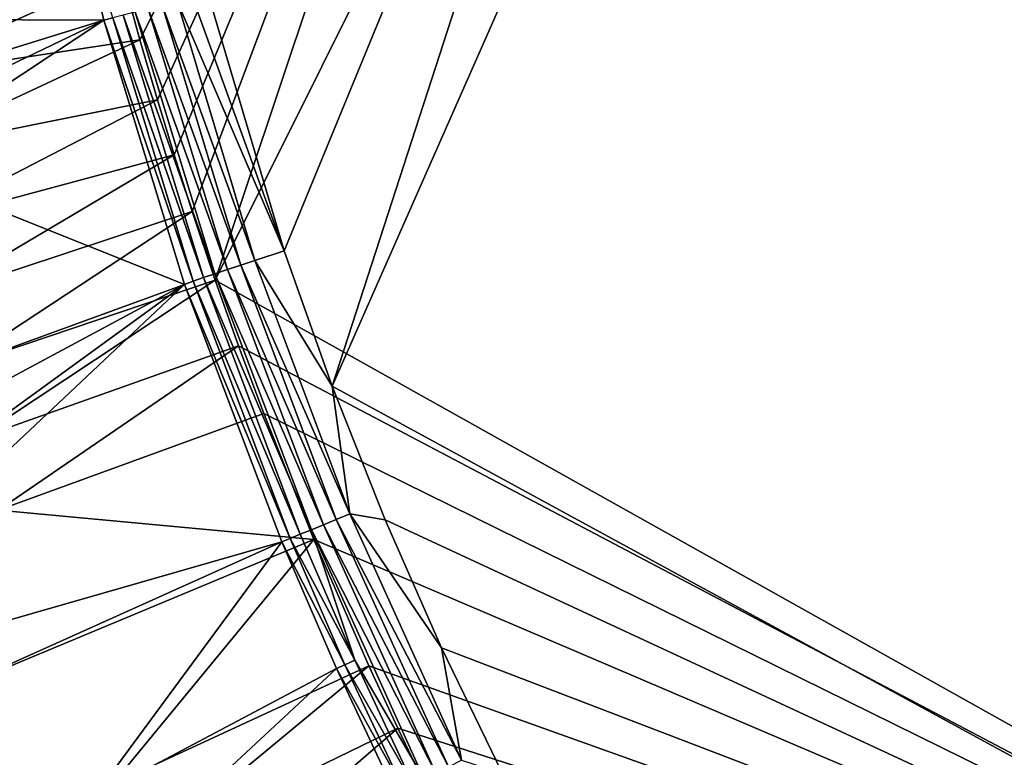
# Model space of a CAD drawing. Header units: metres. Extents: x 0 to 1501, y -1015 to 0.
# Tile 12 of 107: x 282 to 517, y -665 to -489. Entities that reach past the tile are written whole.
import ezdxf

# ---------------------------------------------------------------- set-up
doc = ezdxf.new("R2010")
doc.units = ezdxf.units.M

msp = doc.modelspace()

# ---------------------------------------------------------------- linework, layer by layer
at = {"layer": 'None'}
for points in [[(481.171814, -245.016495, -406), (542.608215, -218.322891, -406), (719.086121, -769.217773, -406)], [(420.990051, -274.161865, -406), (481.171814, -245.016495, -406), (328.518768, -550.732056, -406)], [(328.518768, -550.732056, -406), (481.171814, -245.016495, -406), (719.086121, -769.217773, -406)], [(533.07843, -253.404587, -403), (490.425323, -272.33667, -403), (681.053406, -752.77417, -403)], [(490.425323, -272.33667, -403), (356.401245, -576.011963, -403), (681.053406, -752.77417, -403)], [(490.425323, -272.33667, -403), (448.342804, -292.50531, -403), (356.401245, -576.011963, -403)], [(310.547516, -493.386932, -406), (306.138794, -477.265167, -406), (420.990051, -274.161865, -406)], [(420.990051, -274.161865, -406), (314.707947, -507.74234, -406), (310.547516, -493.386932, -406)], [(318.68457, -520.793213, -406), (314.707947, -507.74234, -406), (420.990051, -274.161865, -406)], [(322.999939, -534.307617, -406), (318.68457, -520.793213, -406), (420.990051, -274.161865, -406)], [(322.999939, -534.307617, -406), (420.990051, -274.161865, -406), (328.518768, -550.732056, -406)], [(344.939697, -543.6875, -403), (448.342804, -292.50531, -403), (326.765198, -482.247986, -403)], [(448.342804, -292.50531, -403), (344.939697, -543.6875, -403), (356.401245, -576.011963, -403)], [(301.921173, -488.732391, -388.515381), (291.349487, -446.146271, -387.795197), (243.325302, -488.451172, -292.652283)], [(291.349487, -446.146271, -387.795197), (301.921173, -488.732391, -388.515381), (304.046844, -488.178406, -391.672485)], [(246.893692, -484.983063, -305.53952), (306.138794, -477.265167, -406), (250.108063, -502.500244, -305.566467)], [(306.138794, -477.265167, -406), (310.547516, -493.386932, -406), (250.108063, -502.500244, -305.566467)], [(344.939697, -543.6875, -403), (323.051483, -483.217468, -402.752716), (319.392365, -484.172638, -402.016144)], [(344.939697, -543.6875, -403), (326.765198, -482.247986, -403), (323.051483, -483.217468, -402.752716)], [(312.503082, -485.971008, -399.12912), (309.383942, -486.785217, -397.026978), (331.430634, -548.190674, -399.378204)], [(312.503082, -485.971008, -399.12912), (334.631226, -547.120605, -400.943848), (315.857086, -485.09549, -400.800995)], [(312.503082, -485.971008, -399.12912), (331.430634, -548.190674, -399.378204), (334.631226, -547.120605, -400.943848)], [(319.392365, -484.172638, -402.016144), (315.857086, -485.09549, -400.800995), (337.992615, -545.996765, -402.080475)], [(315.857086, -485.09549, -400.800995), (334.631226, -547.120605, -400.943848), (337.992615, -545.996765, -402.080475)], [(337.992615, -545.996765, -402.080475), (344.939697, -543.6875, -403), (319.392365, -484.172638, -402.016144)], [(246.3815, -505.859924, -292.652283), (301.921173, -488.732391, -388.515381), (243.325302, -488.451172, -292.652283)], [(246.3815, -505.859924, -292.652283), (248.028259, -514.542847, -292.652283), (301.921173, -488.732391, -388.515381)], [(248.028259, -514.542847, -292.652283), (249.753784, -523.210144, -292.652283), (301.921173, -488.732391, -388.515381)], [(301.921173, -488.732391, -388.515381), (249.753784, -523.210144, -292.652283), (321.174866, -551.718262, -389.452789)], [(301.921173, -488.732391, -388.515381), (323.2565, -550.923462, -392.369202), (304.046844, -488.178406, -391.672485)], [(301.921173, -488.732391, -388.515381), (321.174866, -551.718262, -389.452789), (323.2565, -550.923462, -392.369202)], [(304.046844, -488.178406, -391.672485), (325.699463, -550.10675, -395.058777), (306.549255, -487.525177, -394.528259)], [(304.046844, -488.178406, -391.672485), (323.2565, -550.923462, -392.369202), (325.699463, -550.10675, -395.058777)], [(328.438538, -549.19104, -397.406677), (309.383942, -486.785217, -397.026978), (306.549255, -487.525177, -394.528259)], [(306.549255, -487.525177, -394.528259), (325.699463, -550.10675, -395.058777), (328.438538, -549.19104, -397.406677)], [(331.430634, -548.190674, -399.378204), (309.383942, -486.785217, -397.026978), (328.438538, -549.19104, -397.406677)], [(250.108063, -502.500244, -305.566467), (310.547516, -493.386932, -406), (253.643524, -519.945251, -305.592072)], [(310.547516, -493.386932, -406), (314.707947, -507.74234, -406), (253.643524, -519.945251, -305.592072)], [(253.643524, -519.945251, -305.592072), (314.707947, -507.74234, -406), (257.462189, -537.312866, -305.617218)], [(314.707947, -507.74234, -406), (318.68457, -520.793213, -406), (257.462189, -537.312866, -305.617218)], [(257.462189, -537.312866, -305.617218), (318.68457, -520.793213, -406), (261.553894, -554.593201, -305.642212)], [(318.68457, -520.793213, -406), (322.999939, -534.307617, -406), (261.553894, -554.593201, -305.642212)], [(249.753784, -523.210144, -292.652283), (201.021072, -595.459717, -195.101532), (321.174866, -551.718262, -389.452789)], [(261.553894, -554.593201, -305.642212), (322.999939, -534.307617, -406), (266.050903, -571.753601, -305.664398)], [(322.999939, -534.307617, -406), (328.518768, -550.732056, -406), (266.050903, -571.753601, -305.664398)], [(356.401245, -576.011963, -403), (344.939697, -543.6875, -403), (337.992615, -545.996765, -402.080475)], [(331.430634, -548.190674, -399.378204), (357.399384, -607.78302, -401.014252), (334.631226, -547.120605, -400.943848)], [(334.631226, -547.120605, -400.943848), (360.623047, -606.450195, -402.112152), (337.992615, -545.996765, -402.080475)], [(334.631226, -547.120605, -400.943848), (357.399384, -607.78302, -401.014252), (360.623047, -606.450195, -402.112152)], [(360.623047, -606.450195, -402.112152), (356.401245, -576.011963, -403), (337.992615, -545.996765, -402.080475)], [(325.699463, -550.10675, -395.058777), (351.442535, -610.245789, -397.594391), (328.438538, -549.19104, -397.406677)], [(354.324463, -609.054321, -399.50116), (331.430634, -548.190674, -399.378204), (328.438538, -549.19104, -397.406677)], [(328.438538, -549.19104, -397.406677), (351.442535, -610.245789, -397.594391), (354.324463, -609.054321, -399.50116)], [(357.399384, -607.78302, -401.014252), (331.430634, -548.190674, -399.378204), (354.324463, -609.054321, -399.50116)], [(321.174866, -551.718262, -389.452789), (201.021072, -595.459717, -195.101532), (205.650925, -613.697632, -195.101532)], [(205.650925, -613.697632, -195.101532), (211.031403, -631.764832, -195.101532), (321.174866, -551.718262, -389.452789)], [(321.174866, -551.718262, -389.452789), (211.031403, -631.764832, -195.101532), (217.156387, -649.62146, -195.101532)], [(344.361847, -613.173279, -389.820526), (321.174866, -551.718262, -389.452789), (217.156387, -649.62146, -195.101532)], [(266.050903, -571.753601, -305.664398), (328.518768, -550.732056, -406), (271.089172, -588.760315, -305.681122)], [(328.518768, -550.732056, -406), (334.068481, -566.412903, -406), (271.089172, -588.760315, -305.681122)], [(321.174866, -551.718262, -389.452789), (346.421906, -612.321533, -392.715027), (323.2565, -550.923462, -392.369202)], [(321.174866, -551.718262, -389.452789), (344.361847, -613.173279, -389.820526), (346.421906, -612.321533, -392.715027)], [(323.2565, -550.923462, -392.369202), (348.794952, -611.340454, -395.321564), (325.699463, -550.10675, -395.058777)], [(323.2565, -550.923462, -392.369202), (346.421906, -612.321533, -392.715027), (348.794952, -611.340454, -395.321564)], [(325.699463, -550.10675, -395.058777), (348.794952, -611.340454, -395.321564), (351.442535, -610.245789, -397.594391)], [(719.086121, -769.217773, -406), (334.068481, -566.412903, -406), (328.518768, -550.732056, -406)], [(271.089172, -588.760315, -305.681122), (334.068481, -566.412903, -406), (276.673309, -605.598328, -305.692322)], [(334.068481, -566.412903, -406), (340.072449, -582.551208, -406), (276.673309, -605.598328, -305.692322)], [(340.072449, -582.551208, -406), (334.068481, -566.412903, -406), (719.086121, -769.217773, -406)], [(360.623047, -606.450195, -402.112152), (369.067413, -607.883789, -403), (356.401245, -576.011963, -403)], [(681.053406, -752.77417, -403), (356.401245, -576.011963, -403), (369.067413, -607.883789, -403)], [(276.673309, -605.598328, -305.692322), (340.072449, -582.551208, -406), (352.068939, -612.611084, -406)], [(352.068939, -612.611084, -406), (340.072449, -582.551208, -406), (719.086121, -769.217773, -406)], [(352.068939, -612.611084, -406), (226.27652, -664.989563, -204.799896), (276.673309, -605.598328, -305.692322)], [(384.13916, -666.811157, -400.975464), (357.399384, -607.78302, -401.014252), (354.324463, -609.054321, -399.50116)], [(357.399384, -607.78302, -401.014252), (387.289185, -665.240295, -402.094696), (360.623047, -606.450195, -402.112152)], [(387.289185, -665.240295, -402.094696), (357.399384, -607.78302, -401.014252), (384.13916, -666.811157, -400.975464)], [(387.289185, -665.240295, -402.094696), (382.527771, -638.411255, -403), (360.623047, -606.450195, -402.112152)], [(382.527771, -638.411255, -403), (369.067413, -607.883789, -403), (360.623047, -606.450195, -402.112152)], [(369.067413, -607.883789, -403), (382.527771, -638.411255, -403), (681.053406, -752.77417, -403)], [(348.794952, -611.340454, -395.321564), (361.795929, -641.381042, -395.30423), (351.442535, -610.245789, -397.594391)], [(351.442535, -610.245789, -397.594391), (381.137329, -668.308167, -399.43338), (354.324463, -609.054321, -399.50116)], [(351.442535, -610.245789, -397.594391), (361.795929, -641.381042, -395.30423), (378.327728, -669.709351, -397.490875)], [(351.442535, -610.245789, -397.594391), (378.327728, -669.709351, -397.490875), (381.137329, -668.308167, -399.43338)], [(354.324463, -609.054321, -399.50116), (381.137329, -668.308167, -399.43338), (384.13916, -666.811157, -400.975464)], [(344.361847, -613.173279, -389.820526), (217.156387, -649.62146, -195.101532), (224.017654, -667.227783, -195.101532)], [(299.54071, -674.005676, -292.652283), (344.361847, -613.173279, -389.820526), (224.017654, -667.227783, -195.101532)], [(303.916168, -671.051086, -305.693878), (226.27652, -664.989563, -204.799896), (352.068939, -612.611084, -406)], [(357.432587, -643.367371, -389.770233), (344.361847, -613.173279, -389.820526), (299.54071, -674.005676, -292.652283)], [(365.180939, -642.72583, -406), (303.916168, -671.051086, -305.693878), (352.068939, -612.611084, -406)], [(344.361847, -613.173279, -389.820526), (359.457672, -642.445679, -392.692078), (346.421906, -612.321533, -392.715027)], [(344.361847, -613.173279, -389.820526), (357.432587, -643.367371, -389.770233), (359.457672, -642.445679, -392.692078)], [(346.421906, -612.321533, -392.715027), (361.795929, -641.381042, -395.30423), (348.794952, -611.340454, -395.321564)], [(346.421906, -612.321533, -392.715027), (359.457672, -642.445679, -392.692078), (361.795929, -641.381042, -395.30423)], [(719.086121, -769.217773, -406), (365.180939, -642.72583, -406), (352.068939, -612.611084, -406)], [(387.289185, -665.240295, -402.094696), (397.098663, -668.424438, -403), (382.527771, -638.411255, -403)], [(382.527771, -638.411255, -403), (397.098663, -668.424438, -403), (681.053406, -752.77417, -403)], [(359.457672, -642.445679, -392.692078), (375.751495, -670.994202, -395.176514), (361.795929, -641.381042, -395.30423)], [(361.795929, -641.381042, -395.30423), (375.751495, -670.994202, -395.176514), (378.327728, -669.709351, -397.490875)], [(307.532349, -689.743835, -292.652283), (357.432587, -643.367371, -389.770233), (299.54071, -674.005676, -292.652283)], [(311.861237, -686.869141, -305.68454), (303.916168, -671.051086, -305.693878), (365.180939, -642.72583, -406)], [(371.461823, -673.133484, -389.558502), (357.432587, -643.367371, -389.770233), (307.532349, -689.743835, -292.652283)], [(372.060974, -657.571045, -406), (311.861237, -686.869141, -305.68454), (365.180939, -642.72583, -406)], [(357.432587, -643.367371, -389.770233), (373.448425, -672.142822, -392.523926), (359.457672, -642.445679, -392.692078)], [(357.432587, -643.367371, -389.770233), (371.461823, -673.133484, -389.558502), (373.448425, -672.142822, -392.523926)], [(359.457672, -642.445679, -392.692078), (373.448425, -672.142822, -392.523926), (375.751495, -670.994202, -395.176514)], [(372.060974, -657.571045, -406), (365.180939, -642.72583, -406), (719.086121, -769.217773, -406)], [(320.242065, -702.433899, -305.670898), (311.861237, -686.869141, -305.68454), (372.060974, -657.571045, -406)], [(379.194702, -672.357117, -406), (320.242065, -702.433899, -305.670898), (372.060974, -657.571045, -406)], [(379.194702, -672.357117, -406), (372.060974, -657.571045, -406), (719.086121, -769.217773, -406)]]:
    msp.add_3dface(points, dxfattribs=at)

doc.saveas('drawing.dxf')
